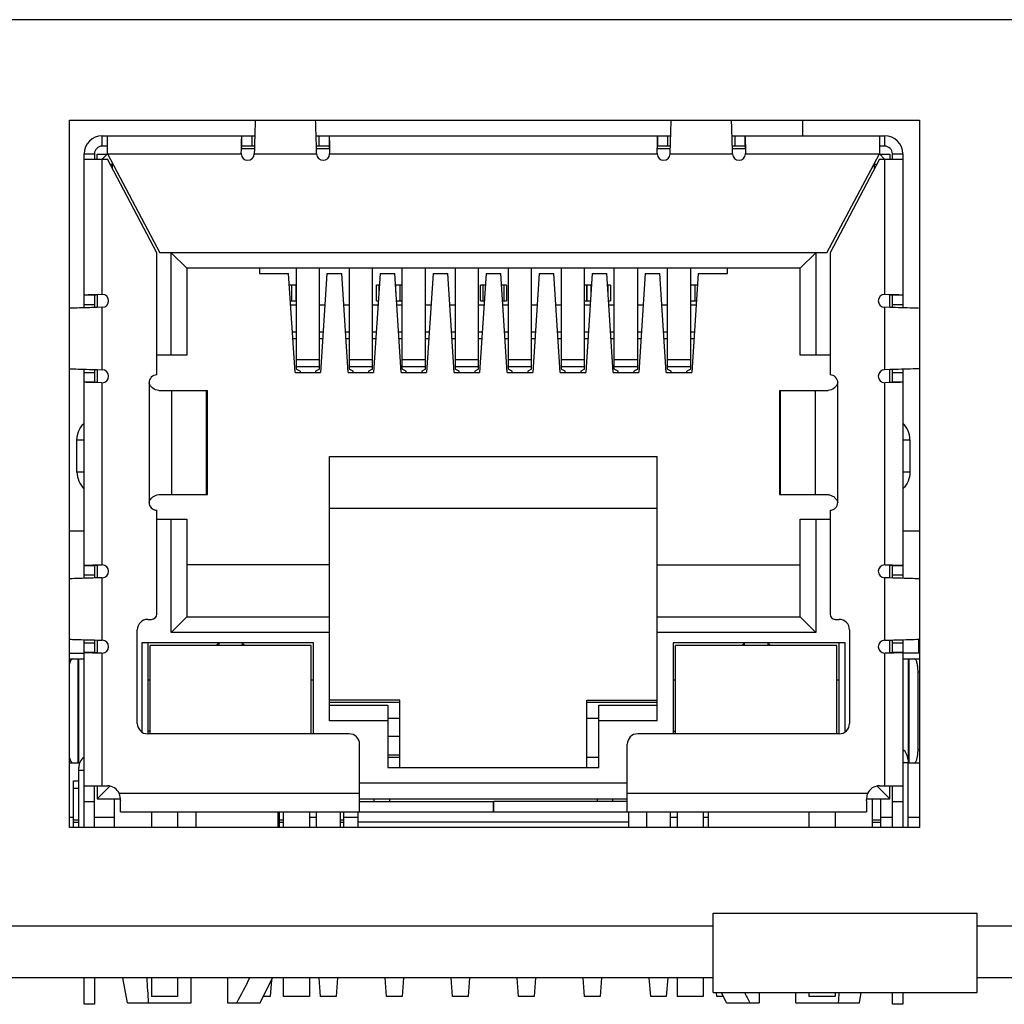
# Model space of a CAD drawing. Header units: millimetres. Extents: x 104 to 359, y 60 to 267.
# Tile 15 of 19: x 189 to 202, y 254 to 267. Entities that reach past the tile are written whole.
import ezdxf

# ---------------------------------------------------------------- set-up
doc = ezdxf.new("R2010")
doc.units = ezdxf.units.MM
doc.header["$LTSCALE"] = 23.1
doc.layers.add('20_ALL_FEATURES', color=7, linetype='CONTINUOUS')

msp = doc.modelspace()

# ---------------------------------------------------------------- linework, layer by layer
at = {"layer": '20_ALL_FEATURES', "color": 0}
for p, q in [((238.6524, 266.5557), (170.3286, 266.5557)), ((189.9704, 256.2023), (189.9704, 265.269)), ((189.9704, 265.269), (200.8704, 265.269)), ((199.3704, 265.269), (199.3704, 265.069)), ((200.8704, 265.269), (200.8704, 256.2023)), ((190.3888, 264.9357), (190.3888, 265.069)), ((190.3888, 265.069), (192.3454, 265.069)), ((190.4555, 264.8357), (190.4555, 265.069)), ((192.1801, 264.9357), (192.1801, 265.069)), ((192.3055, 265.069), (192.3055, 264.9357)), ((193.1322, 265.069), (197.6787, 265.069)), ((193.1721, 264.9357), (193.1721, 265.069)), ((193.2975, 265.069), (193.2975, 264.9357)), ((197.5134, 264.9357), (197.5134, 265.069)), ((197.6389, 265.069), (197.6389, 264.9357)), ((198.4656, 265.069), (200.4221, 265.069)), ((198.5054, 264.9357), (198.5054, 265.069)), ((198.6309, 265.069), (198.6309, 264.9357)), ((200.3555, 265.069), (200.3555, 264.8357)), ((200.4221, 265.069), (200.4221, 264.9357)), ((190.4555, 264.9357), (190.3888, 264.9357)), ((192.1733, 264.8902), (192.1743, 264.9357)), ((192.1743, 264.9357), (192.1748, 264.9565)), ((192.3416, 264.9357), (192.1801, 264.9357)), ((193.2975, 264.9357), (193.136, 264.9357)), ((193.3033, 264.9354), (193.3043, 264.8902)), ((197.5066, 264.8902), (197.5076, 264.9357)), ((197.5076, 264.9357), (197.5082, 264.9565)), ((197.6749, 264.9357), (197.5134, 264.9357)), ((198.6309, 264.9357), (198.4694, 264.9357)), ((198.6366, 264.9354), (198.6377, 264.8902)), ((200.4221, 264.9357), (200.3555, 264.9357)), ((190.1555, 262.8624), (190.1555, 264.8357)), ((190.1555, 264.8357), (190.2888, 264.8357)), ((190.2888, 264.8357), (190.2888, 264.769)), ((190.3221, 264.769), (190.3221, 264.8308)), ((190.3221, 264.8308), (190.4506, 264.8308)), ((190.4555, 264.8357), (190.3888, 264.769)), ((190.4555, 264.8357), (191.1288, 263.569)), ((190.4555, 264.8357), (192.1722, 264.8357)), ((192.1722, 264.8428), (192.1733, 264.8902)), ((192.3406, 264.9023), (192.1758, 264.9023)), ((192.3406, 264.9023), (192.3388, 264.8357)), ((192.3388, 264.8357), (193.1388, 264.8357)), ((193.1388, 264.8357), (193.137, 264.9024)), ((193.3018, 264.9023), (193.137, 264.9023)), ((193.3043, 264.8902), (193.3054, 264.8428)), ((193.3054, 264.8357), (197.5055, 264.8357)), ((197.5055, 264.8428), (197.5066, 264.8902)), ((197.674, 264.9023), (197.5091, 264.9023)), ((197.6721, 264.8357), (197.674, 264.9023)), ((197.6721, 264.8357), (198.4721, 264.8357)), ((198.4721, 264.8357), (198.4703, 264.9024)), ((198.6351, 264.9023), (198.4703, 264.9023)), ((198.6377, 264.8902), (198.6387, 264.8428)), ((198.6387, 264.8357), (200.3555, 264.8357)), ((199.6821, 263.569), (200.3555, 264.8357)), ((200.4221, 264.769), (200.3555, 264.8357)), ((200.3604, 264.8308), (200.4888, 264.8308)), ((200.4888, 264.8308), (200.4888, 264.769)), ((200.5221, 264.769), (200.5221, 264.8357)), ((200.5221, 264.8357), (200.6555, 264.8357)), ((200.6555, 264.8357), (200.6555, 262.8624)), ((190.1555, 264.769), (190.4555, 264.769)), ((190.3888, 263.0356), (190.3888, 264.769)), ((191.0888, 263.569), (190.4555, 264.769)), ((190.4906, 264.7023), (190.5263, 264.7023)), ((190.5221, 264.6427), (190.5221, 264.7103)), ((200.3555, 264.769), (199.7221, 263.569)), ((200.2846, 264.7023), (200.3203, 264.7023)), ((200.2888, 264.7103), (200.2888, 264.6427)), ((200.3555, 264.769), (200.6555, 264.769)), ((200.4221, 264.769), (200.4221, 263.0356)), ((191.0888, 262.0023), (191.0888, 263.569)), ((199.6821, 263.569), (191.1288, 263.569)), ((191.2721, 262.2557), (191.2721, 263.569)), ((191.2721, 263.569), (191.4721, 263.369)), ((199.5388, 263.569), (199.3388, 263.369)), ((199.5388, 263.569), (199.5388, 262.2557)), ((199.7221, 263.569), (199.7221, 262.0023)), ((191.4721, 263.369), (191.4721, 262.2557)), ((199.3388, 263.369), (191.4721, 263.369)), ((192.4055, 263.369), (192.4055, 263.3023)), ((192.4055, 263.3023), (192.7798, 263.3023)), ((192.8619, 262.0357), (192.7798, 263.3023)), ((192.8755, 263.369), (192.8755, 262.0769)), ((193.1755, 262.0769), (193.1755, 263.369)), ((193.2711, 263.3023), (193.189, 262.0357)), ((193.2711, 263.3023), (193.4598, 263.3023)), ((193.5419, 262.0357), (193.4598, 263.3023)), ((193.5555, 263.369), (193.5555, 262.0769)), ((193.8555, 262.0769), (193.8555, 263.369)), ((193.9511, 263.3023), (193.869, 262.0357)), ((193.9511, 263.3023), (194.1398, 263.3023)), ((194.2219, 262.0357), (194.1398, 263.3023)), ((194.2355, 262.0769), (194.2355, 263.369)), ((194.5355, 262.0769), (194.5355, 263.369)), ((194.6311, 263.3023), (194.549, 262.0357)), ((194.6311, 263.3023), (194.8198, 263.3023)), ((194.9019, 262.0357), (194.8198, 263.3023)), ((194.9155, 263.369), (194.9155, 262.0769)), ((195.2155, 262.0769), (195.2155, 263.369)), ((195.3111, 263.3023), (195.229, 262.0357)), ((195.3111, 263.3023), (195.4998, 263.3023)), ((195.5819, 262.0357), (195.4998, 263.3023)), ((195.5955, 263.369), (195.5955, 262.0769)), ((195.8955, 262.0769), (195.8955, 263.369)), ((195.9911, 263.3023), (195.909, 262.0357)), ((195.9911, 263.3023), (196.1798, 263.3023)), ((196.2619, 262.0357), (196.1798, 263.3023)), ((196.2755, 263.369), (196.2755, 262.0769)), ((196.5755, 262.0769), (196.5755, 263.369)), ((196.6711, 263.3023), (196.589, 262.0357)), ((196.6711, 263.3023), (196.8598, 263.3023)), ((196.9419, 262.0357), (196.8598, 263.3023)), ((196.9555, 262.0769), (196.9555, 263.369)), ((197.2555, 262.0769), (197.2555, 263.369)), ((197.3511, 263.3023), (197.269, 262.0357)), ((197.3511, 263.3023), (197.5398, 263.3023)), ((197.6219, 262.0357), (197.5398, 263.3023)), ((197.6355, 263.369), (197.6355, 262.0769)), ((197.9355, 262.0769), (197.9355, 263.369)), ((198.0311, 263.3023), (197.949, 262.0357)), ((198.0311, 263.3023), (198.4055, 263.3023)), ((198.4055, 263.3023), (198.4055, 263.369)), ((199.3388, 262.2557), (199.3388, 263.369)), ((192.8755, 263.1523), (192.7895, 263.1523)), ((192.8221, 262.9523), (192.8221, 263.1523)), ((192.8721, 263.1523), (192.8721, 262.9523)), ((193.9058, 262.9523), (193.9058, 263.1523)), ((193.9388, 263.1523), (193.9058, 263.1523)), ((193.9348, 263.1523), (193.9348, 263.0495)), ((194.2355, 263.1523), (194.1495, 263.1523)), ((194.1555, 263.0604), (194.1555, 263.1523)), ((194.2055, 263.1523), (194.2055, 262.9523)), ((194.2095, 262.9523), (194.2095, 263.1523)), ((195.2391, 262.9523), (195.2391, 263.1523)), ((195.3014, 263.1523), (195.2391, 263.1523)), ((195.2681, 263.1523), (195.2681, 262.9523)), ((195.2721, 262.9523), (195.2721, 263.1523)), ((195.5718, 263.1523), (195.5095, 263.1523)), ((195.5388, 263.1523), (195.5388, 262.9523)), ((195.5428, 262.9523), (195.5428, 263.1523)), ((195.5718, 263.1523), (195.5718, 262.9523)), ((196.6614, 263.1523), (196.5755, 263.1523)), ((196.6014, 263.1523), (196.6014, 262.9523)), ((196.6055, 262.9523), (196.6055, 263.1523)), ((196.6555, 263.1523), (196.6555, 263.0604)), ((196.9051, 263.1523), (196.8721, 263.1523)), ((196.8762, 263.0495), (196.8762, 263.1523)), ((196.9051, 263.1523), (196.9051, 262.9523)), ((198.0214, 263.1523), (197.9355, 263.1523)), ((197.9388, 262.9523), (197.9388, 263.1523)), ((197.9888, 263.1523), (197.9888, 262.9523)), ((190.1555, 263.0277), (190.2888, 263.0277)), ((190.2888, 263.0277), (190.2888, 262.8662)), ((190.2891, 263.0335), (190.3342, 263.0345)), ((190.3221, 263.032), (190.3221, 262.8672)), ((190.3342, 263.0345), (190.3817, 263.0356)), ((200.4293, 263.0356), (200.4767, 263.0345)), ((200.4767, 263.0345), (200.5221, 263.0335)), ((200.4888, 262.8672), (200.4888, 263.032)), ((200.5221, 263.0335), (200.5429, 263.033)), ((200.5221, 262.8662), (200.5221, 263.0277)), ((200.5221, 263.0277), (200.6555, 263.0277)), ((190.2888, 262.9023), (190.1555, 262.9023)), ((192.8025, 262.9523), (192.8755, 262.9523)), ((192.8057, 262.9023), (192.8755, 262.9023)), ((193.1755, 262.9023), (193.2452, 262.9023)), ((193.4857, 262.9023), (193.5555, 262.9023)), ((193.8555, 262.9023), (193.9252, 262.9023)), ((193.9058, 262.9523), (193.9285, 262.9523)), ((194.1625, 262.9523), (194.2355, 262.9523)), ((194.1657, 262.9023), (194.2355, 262.9023)), ((194.5355, 262.9023), (194.6052, 262.9023)), ((194.8457, 262.9023), (194.9155, 262.9023)), ((195.2155, 262.9023), (195.2852, 262.9023)), ((195.2391, 262.9523), (195.2885, 262.9523)), ((195.5225, 262.9523), (195.5718, 262.9523)), ((195.5257, 262.9023), (195.5955, 262.9023)), ((195.8955, 262.9023), (195.9652, 262.9023)), ((196.2057, 262.9023), (196.2755, 262.9023)), ((196.5755, 262.9523), (196.6485, 262.9523)), ((196.5755, 262.9023), (196.6452, 262.9023)), ((196.8825, 262.9523), (196.9051, 262.9523)), ((196.8857, 262.9023), (196.9555, 262.9023)), ((197.2555, 262.9023), (197.3252, 262.9023)), ((197.5657, 262.9023), (197.6355, 262.9023)), ((197.9355, 262.9523), (198.0085, 262.9523)), ((197.9355, 262.9023), (198.0052, 262.9023)), ((200.6555, 262.9023), (200.5221, 262.9023)), ((190.3888, 262.869), (190.3221, 262.8672)), ((190.3888, 262.869), (190.3221, 262.8672)), ((190.3888, 262.069), (190.3888, 262.869)), ((200.4221, 262.869), (200.4221, 262.069)), ((200.4888, 262.8672), (200.4221, 262.869)), ((192.8755, 262.5521), (192.8284, 262.5521)), ((193.2225, 262.5521), (193.1755, 262.5521)), ((193.5555, 262.5521), (193.5084, 262.5521)), ((193.9025, 262.5521), (193.8555, 262.5521)), ((194.2355, 262.5521), (194.1884, 262.5521)), ((194.5825, 262.5521), (194.5355, 262.5521)), ((194.9155, 262.5521), (194.8684, 262.5521)), ((195.2625, 262.5521), (195.2155, 262.5521)), ((195.5955, 262.5521), (195.5484, 262.5521)), ((195.9425, 262.5521), (195.8955, 262.5521)), ((196.2755, 262.5521), (196.2284, 262.5521)), ((196.6225, 262.5521), (196.5755, 262.5521)), ((196.9555, 262.5521), (196.9084, 262.5521)), ((197.3025, 262.5521), (197.2555, 262.5521)), ((197.6355, 262.5521), (197.5884, 262.5521)), ((197.9825, 262.5521), (197.9355, 262.5521)), ((192.8338, 262.469), (192.8755, 262.469)), ((193.1755, 262.469), (193.2171, 262.469)), ((193.5138, 262.469), (193.5555, 262.469)), ((193.8555, 262.469), (193.8971, 262.469)), ((194.1938, 262.469), (194.2355, 262.469)), ((194.5355, 262.469), (194.5771, 262.469)), ((194.8738, 262.469), (194.9155, 262.469)), ((195.2155, 262.469), (195.2571, 262.469)), ((195.5538, 262.469), (195.5955, 262.469)), ((195.8955, 262.469), (195.9371, 262.469)), ((196.2338, 262.469), (196.2755, 262.469)), ((196.5755, 262.469), (196.6171, 262.469)), ((196.9138, 262.469), (196.9555, 262.469)), ((197.2555, 262.469), (197.2971, 262.469)), ((197.5938, 262.469), (197.6355, 262.469)), ((197.9355, 262.469), (197.9771, 262.469)), ((191.4721, 262.2557), (191.0888, 262.2557)), ((199.7221, 262.2557), (199.3388, 262.2557)), ((192.8755, 262.1994), (193.1755, 262.1994)), ((193.5555, 262.1994), (193.8555, 262.1994)), ((194.2355, 262.1994), (194.5355, 262.1994)), ((194.9155, 262.1994), (195.2155, 262.1994)), ((195.5955, 262.1994), (195.8955, 262.1994)), ((196.2755, 262.1994), (196.5755, 262.1994)), ((196.9555, 262.1994), (197.2555, 262.1994)), ((197.6355, 262.1994), (197.9355, 262.1994)), ((190.1555, 259.3958), (190.1555, 262.0756)), ((190.1555, 262.0357), (190.2888, 262.0357)), ((190.2888, 262.0718), (190.2888, 261.9103)), ((190.3221, 262.0708), (190.3221, 261.906)), ((190.3221, 262.0708), (190.3888, 262.069)), ((190.3221, 262.0708), (190.3888, 262.069)), ((192.8619, 262.0357), (193.189, 262.0357)), ((193.1755, 262.1079), (192.8755, 262.1079)), ((192.9255, 262.0501), (192.8755, 262.0769)), ((192.9255, 262.0501), (192.9255, 262.0357)), ((193.1755, 262.0769), (193.1255, 262.0501)), ((193.1255, 262.0501), (193.1255, 262.0357)), ((193.5419, 262.0357), (193.869, 262.0357)), ((193.8555, 262.1079), (193.5555, 262.1079)), ((193.6055, 262.0501), (193.5555, 262.0769)), ((193.6055, 262.0357), (193.6055, 262.0501)), ((193.8555, 262.0769), (193.8055, 262.0501)), ((193.8055, 262.0501), (193.8055, 262.0357)), ((194.2219, 262.0357), (194.549, 262.0357)), ((194.5355, 262.1079), (194.2355, 262.1079)), ((194.2855, 262.0501), (194.2355, 262.0769)), ((194.2855, 262.0357), (194.2855, 262.0501)), ((194.5355, 262.0769), (194.4855, 262.0501)), ((194.4855, 262.0501), (194.4855, 262.0357)), ((194.9019, 262.0357), (195.229, 262.0357)), ((195.2155, 262.1079), (194.9155, 262.1079)), ((194.9655, 262.0501), (194.9155, 262.0769)), ((194.9655, 262.0357), (194.9655, 262.0501)), ((195.2155, 262.0769), (195.1655, 262.0501)), ((195.1655, 262.0501), (195.1655, 262.0357)), ((195.5819, 262.0357), (195.909, 262.0357)), ((195.8955, 262.1079), (195.5955, 262.1079)), ((195.6455, 262.0501), (195.5955, 262.0769)), ((195.6455, 262.0357), (195.6455, 262.0501)), ((195.8955, 262.0769), (195.8455, 262.0501)), ((195.8455, 262.0501), (195.8455, 262.0357)), ((196.2619, 262.0357), (196.589, 262.0357)), ((196.5755, 262.1079), (196.2755, 262.1079)), ((196.3255, 262.0501), (196.2755, 262.0769)), ((196.3255, 262.0357), (196.3255, 262.0501)), ((196.5755, 262.0769), (196.5255, 262.0501)), ((196.5255, 262.0501), (196.5255, 262.0357)), ((196.9419, 262.0357), (197.269, 262.0357)), ((197.2555, 262.1079), (196.9555, 262.1079)), ((197.0055, 262.0501), (196.9555, 262.0769)), ((197.0055, 262.0357), (197.0055, 262.0501)), ((197.2555, 262.0769), (197.2055, 262.0501)), ((197.2055, 262.0501), (197.2055, 262.0357)), ((197.6219, 262.0357), (197.949, 262.0357)), ((197.9355, 262.1079), (197.6355, 262.1079)), ((197.6855, 262.0501), (197.6355, 262.0769)), ((197.6855, 262.0357), (197.6855, 262.0501)), ((197.9355, 262.0769), (197.8855, 262.0501)), ((197.8855, 262.0357), (197.8855, 262.0501)), ((200.4888, 262.0708), (200.4221, 262.069)), ((200.4888, 261.906), (200.4888, 262.0708)), ((200.5221, 261.9103), (200.5221, 262.0718)), ((200.5221, 262.0357), (200.6555, 262.0357)), ((200.6555, 262.0756), (200.6555, 259.3958)), ((190.2888, 261.9103), (190.1555, 261.9103)), ((190.2888, 261.9045), (190.268, 261.905)), ((190.3342, 261.9035), (190.2888, 261.9045)), ((190.3817, 261.9024), (190.3342, 261.9035)), ((190.3888, 259.5689), (190.3888, 261.9024)), ((190.9888, 261.9023), (190.9888, 260.369)), ((199.8221, 260.369), (199.8221, 261.9023)), ((200.4221, 261.9024), (200.4221, 259.5689)), ((200.4767, 261.9035), (200.4293, 261.9024)), ((200.5218, 261.9045), (200.4767, 261.9035)), ((200.6555, 261.9103), (200.5221, 261.9103)), ((191.1135, 261.8023), (191.7381, 261.8023)), ((191.2815, 260.469), (191.2815, 261.8023)), ((191.7226, 261.8023), (191.7226, 260.469)), ((191.7381, 260.469), (191.7381, 261.8023)), ((199.0728, 261.8023), (199.0728, 260.469)), ((199.0728, 261.8023), (199.6975, 261.8023)), ((199.0883, 260.469), (199.0883, 261.8023)), ((199.5295, 261.8023), (199.5295, 260.469)), ((190.065, 260.7574), (190.065, 261.1708)), ((190.065, 261.1708), (190.1555, 261.1708)), ((200.6555, 261.1708), (200.7459, 261.1708)), ((200.7459, 261.1708), (200.7459, 260.7574)), ((193.3055, 257.569), (193.3055, 260.9557)), ((193.3055, 260.9557), (197.5055, 260.9557)), ((197.5055, 257.569), (197.5055, 260.9557)), ((190.1555, 260.7574), (190.065, 260.7574)), ((200.7459, 260.7574), (200.6555, 260.7574)), ((191.1135, 260.469), (191.7381, 260.469)), ((199.0728, 260.469), (199.6975, 260.469)), ((191.0888, 258.9357), (191.0888, 260.269)), ((197.5055, 260.289), (193.3055, 260.289)), ((199.7221, 260.269), (199.7221, 258.9357)), ((191.0888, 260.1557), (191.4721, 260.1557)), ((191.2721, 258.7023), (191.2721, 260.1557)), ((191.4721, 260.1557), (191.4721, 258.9023)), ((199.3388, 258.9023), (199.3388, 260.1557)), ((199.3388, 260.1557), (199.7221, 260.1557)), ((199.5388, 260.1557), (199.5388, 258.7023)), ((189.9704, 260.0023), (190.1555, 260.0023)), ((200.6555, 260.0023), (200.8704, 260.0023)), ((190.1555, 259.5611), (190.2888, 259.5611)), ((190.2888, 259.5611), (190.2888, 259.3996)), ((190.2891, 259.5668), (190.3342, 259.5679)), ((190.3221, 259.5654), (190.3221, 259.4005)), ((190.3342, 259.5679), (190.3817, 259.5689)), ((193.3055, 259.569), (191.4721, 259.569)), ((197.5055, 259.569), (199.3388, 259.569)), ((200.4293, 259.5689), (200.4767, 259.5679)), ((200.4767, 259.5679), (200.5221, 259.5668)), ((200.4888, 259.4005), (200.4888, 259.5654)), ((200.5221, 259.5668), (200.5429, 259.5663)), ((200.5221, 259.3996), (200.5221, 259.5611)), ((200.5221, 259.5611), (200.6555, 259.5611)), ((190.2888, 259.4356), (190.1555, 259.4356)), ((190.3888, 259.4023), (190.3221, 259.4005)), ((190.3888, 259.4023), (190.3221, 259.4005)), ((190.3888, 258.6023), (190.3888, 259.4023)), ((200.4221, 259.4023), (200.4221, 258.6023)), ((200.4888, 259.4005), (200.4221, 259.4023)), ((200.6555, 259.4356), (200.5221, 259.4356)), ((190.9721, 258.869), (191.0221, 258.869)), ((191.2721, 258.7023), (191.4721, 258.9023)), ((191.4721, 258.9023), (193.3055, 258.9023)), ((197.5055, 258.9023), (199.3388, 258.9023)), ((199.3388, 258.9023), (199.5388, 258.7023)), ((199.7888, 258.869), (199.8388, 258.869)), ((190.8388, 257.5357), (190.8388, 258.7357)), ((199.9721, 258.7357), (199.9721, 257.5357)), ((190.1555, 256.2023), (190.1555, 258.6089)), ((190.2888, 258.6051), (190.2888, 258.4436)), ((190.3221, 258.6042), (190.3221, 258.4393)), ((190.3221, 258.6042), (190.3888, 258.6023)), ((190.3221, 258.6042), (190.3888, 258.6023)), ((193.3055, 258.7023), (191.2721, 258.7023)), ((199.5388, 258.7023), (197.5055, 258.7023)), ((200.4221, 258.6023), (200.4888, 258.6042)), ((200.4888, 258.4393), (200.4888, 258.6042)), ((200.5221, 258.4436), (200.5221, 258.6051)), ((200.6555, 258.6089), (200.6555, 256.2023)), ((200.8555, 258.6153), (200.8555, 258.4357)), ((190.1555, 258.5691), (190.2888, 258.5691)), ((190.8955, 258.569), (190.8955, 257.4267)), ((193.0988, 258.569), (190.8955, 258.569)), ((190.9721, 258.569), (190.9721, 257.4023)), ((191.0021, 257.4023), (191.0021, 258.5357)), ((193.0688, 258.5357), (191.0021, 258.5357)), ((191.8521, 258.5357), (191.8855, 258.569)), ((191.8855, 258.569), (191.8855, 258.5357)), ((192.1855, 258.569), (192.1855, 258.5357)), ((192.2188, 258.5357), (192.1855, 258.569)), ((193.0688, 257.4023), (193.0688, 258.5357)), ((193.0988, 257.4023), (193.0988, 258.569)), ((197.7121, 258.569), (197.7121, 257.4023)), ((199.9155, 258.569), (197.7121, 258.569)), ((197.7421, 257.4023), (197.7421, 258.5357)), ((199.8088, 258.5357), (197.7421, 258.5357)), ((198.5921, 258.5357), (198.6255, 258.569)), ((198.6255, 258.5357), (198.6255, 258.569)), ((198.9255, 258.569), (198.9255, 258.5357)), ((198.9255, 258.569), (198.9588, 258.5357)), ((199.8088, 257.4023), (199.8088, 258.5357)), ((199.8388, 257.4023), (199.8388, 258.569)), ((199.9155, 257.4267), (199.9155, 258.569)), ((200.5221, 258.5691), (200.6555, 258.5691)), ((189.9704, 258.4357), (190.1555, 258.4357)), ((189.9704, 258.3641), (190.0888, 258.3641)), ((190.0757, 258.3641), (190.0757, 257.0308)), ((190.0888, 257.0308), (190.0888, 258.3641)), ((190.0965, 258.3641), (190.1555, 258.3641)), ((190.2888, 258.4436), (190.1555, 258.4436)), ((190.2888, 258.4378), (190.268, 258.4384)), ((190.3342, 258.4368), (190.2888, 258.4378)), ((190.3817, 258.4357), (190.3342, 258.4368)), ((190.3888, 256.7357), (190.3888, 258.4357)), ((200.4221, 258.4357), (200.4221, 256.7357)), ((200.4767, 258.4368), (200.4293, 258.4357)), ((200.5218, 258.4378), (200.4767, 258.4368)), ((200.6555, 258.4436), (200.5221, 258.4436)), ((200.8555, 258.4357), (200.6555, 258.4357)), ((200.6555, 258.3641), (200.8704, 258.3641)), ((200.7221, 258.3641), (200.7221, 257.069)), ((200.7352, 257.0308), (200.7352, 258.3641)), ((191.0021, 258.089), (190.9721, 258.089)), ((193.0988, 258.089), (193.0688, 258.089)), ((197.7421, 258.089), (197.7121, 258.089)), ((199.8388, 258.089), (199.8088, 258.089)), ((200.8507, 257.1974), (200.8507, 258.1974)), ((200.8507, 258.1974), (200.8704, 258.1974)), ((194.2055, 257.8357), (193.3055, 257.8357)), ((194.2055, 256.969), (194.2055, 257.8357)), ((196.6055, 256.969), (196.6055, 257.8357)), ((196.6055, 257.8357), (197.5055, 257.8357)), ((194.2055, 257.8023), (193.3055, 257.8023)), ((193.3055, 257.769), (194.0521, 257.769)), ((194.0521, 257.769), (194.0521, 256.969)), ((197.5055, 257.8023), (196.6055, 257.8023)), ((196.7588, 256.969), (196.7588, 257.769)), ((196.7588, 257.769), (197.5055, 257.769)), ((194.0521, 257.6023), (194.2055, 257.6023)), ((196.6055, 257.6023), (196.7588, 257.6023)), ((194.0521, 257.569), (193.3055, 257.569)), ((197.5055, 257.569), (196.7588, 257.569)), ((191.0021, 257.4357), (190.9721, 257.4357)), ((193.5555, 257.4023), (190.9721, 257.4023)), ((194.2055, 257.3674), (194.0521, 257.3674)), ((199.8388, 257.4023), (197.2555, 257.4023)), ((197.7121, 257.4357), (197.7421, 257.4357)), ((193.6888, 256.4023), (193.6888, 257.269)), ((197.1221, 256.4023), (197.1221, 257.269)), ((194.0521, 257.1341), (194.2055, 257.1341)), ((194.0521, 257.1023), (194.2055, 257.1023)), ((196.6055, 257.1023), (196.7588, 257.1023)), ((200.8704, 257.1974), (200.8507, 257.1974)), ((189.9704, 257.0308), (190.1009, 257.0308)), ((190.0888, 256.9357), (190.0888, 256.969)), ((194.0521, 256.969), (196.7588, 256.969)), ((200.6555, 257.0357), (200.7221, 257.0357)), ((200.7221, 257.069), (200.7221, 257.0357)), ((200.7221, 256.2023), (200.7221, 257.0357)), ((200.7221, 257.0308), (200.8704, 257.0308)), ((190.0888, 256.2023), (190.0888, 256.9357)), ((190.0888, 256.9357), (190.1555, 256.9357)), ((190.0202, 256.2023), (190.0202, 256.8001)), ((190.0202, 256.8001), (190.0888, 256.8001)), ((190.0888, 256.7001), (190.0202, 256.7001)), ((190.1555, 256.7357), (190.4555, 256.7357)), ((190.2888, 256.2023), (190.2888, 256.7357)), ((190.3221, 256.7357), (190.3221, 256.569)), ((190.4859, 256.7327), (190.3221, 256.569)), ((197.1221, 256.769), (193.6888, 256.769)), ((200.3251, 256.7327), (200.4888, 256.569)), ((200.3555, 256.7357), (200.6555, 256.7357)), ((200.4888, 256.569), (200.4888, 256.7357)), ((200.5221, 256.2023), (200.5221, 256.7357)), ((193.6888, 256.6357), (190.6082, 256.6357)), ((190.6082, 256.6357), (190.6183, 256.569)), ((200.2027, 256.6357), (197.1221, 256.6357)), ((200.1926, 256.569), (200.2027, 256.6357)), ((190.1555, 256.5357), (190.2888, 256.5357)), ((190.3221, 256.569), (190.6183, 256.569)), ((190.5455, 256.2023), (190.5455, 256.569)), ((190.6221, 256.4023), (190.6221, 256.5448)), ((193.6888, 256.569), (197.1221, 256.569)), ((193.6888, 256.5357), (195.4055, 256.5357)), ((193.8721, 256.569), (193.8721, 256.5357)), ((194.0721, 256.569), (194.0721, 256.5357)), ((195.4055, 256.4023), (195.4055, 256.5357)), ((195.4088, 256.4023), (195.4088, 256.5357)), ((197.1221, 256.5357), (195.4088, 256.5357)), ((196.7388, 256.5357), (196.7388, 256.569)), ((196.9388, 256.5357), (196.9388, 256.569)), ((200.1888, 256.5448), (200.1888, 256.4023)), ((200.1926, 256.569), (200.4888, 256.569)), ((200.2655, 256.2023), (200.2655, 256.569)), ((200.3718, 256.2023), (200.3718, 256.569)), ((200.5221, 256.5357), (200.6555, 256.5357)), ((189.9704, 256.3357), (190.0202, 256.3357)), ((190.2888, 256.3357), (190.5455, 256.3357)), ((190.6221, 256.4023), (195.4055, 256.4023)), ((191.0221, 256.4023), (191.0221, 256.2023)), ((191.3555, 256.4023), (191.3555, 256.2023)), ((191.5955, 256.2023), (191.5955, 256.4023)), ((192.6455, 256.2023), (192.6455, 256.4023)), ((192.6455, 256.3357), (192.6602, 256.3357)), ((192.6602, 256.2023), (192.6602, 256.4023)), ((192.7155, 256.2023), (192.7155, 256.4023)), ((193.0488, 256.4023), (193.0488, 256.2023)), ((193.0488, 256.3357), (193.1388, 256.3357)), ((193.1388, 256.2023), (193.1388, 256.4023)), ((193.4388, 256.4023), (193.4388, 256.2023)), ((193.4868, 256.2023), (193.4868, 256.4023)), ((193.4868, 256.3357), (193.6721, 256.3357)), ((193.6721, 256.2023), (193.6721, 256.4023)), ((195.4088, 256.4023), (200.1888, 256.4023)), ((197.1388, 256.4023), (197.1388, 256.2023)), ((197.3685, 256.4023), (197.3685, 256.3357)), ((197.3685, 256.3357), (197.3721, 256.3357)), ((197.3721, 256.2023), (197.3721, 256.4023)), ((197.6721, 256.4023), (197.6721, 256.2023)), ((197.6721, 256.3357), (197.7621, 256.3357)), ((197.7621, 256.4023), (197.7621, 256.2023)), ((198.0955, 256.4023), (198.0955, 256.2023)), ((198.0955, 256.3357), (198.1655, 256.3357)), ((198.1655, 256.2023), (198.1655, 256.4023)), ((199.4555, 256.2023), (199.4555, 256.4023)), ((199.7888, 256.4023), (199.7888, 256.2023)), ((200.3718, 256.3357), (200.5221, 256.3357)), ((200.7221, 256.3357), (200.8652, 256.3357)), ((200.8704, 256.2023), (189.9704, 256.2023)), ((190.0202, 256.2993), (190.0888, 256.2993)), ((190.0888, 256.2659), (190.0202, 256.2659)), ((192.6602, 256.2993), (192.7155, 256.2993)), ((192.7155, 256.2659), (192.6602, 256.2659)), ((193.4388, 256.2993), (193.4868, 256.2993)), ((193.4868, 256.2659), (193.4388, 256.2659)), ((197.1388, 256.269), (193.6721, 256.269)), ((200.2655, 256.2993), (200.3718, 256.2993)), ((200.3718, 256.2659), (200.2655, 256.2659)), ((198.2237, 254.0863), (198.2237, 255.1023)), ((198.2237, 255.1023), (201.6103, 255.1023)), ((201.6103, 254.0863), (201.6103, 255.1023)), ((176.4705, 254.9423), (198.2237, 254.9423)), ((201.6103, 254.9423), (226.7372, 254.9423)), ((198.2237, 254.2757), (176.4705, 254.2757)), ((190.1555, 253.9357), (190.1555, 254.2757)), ((190.2888, 254.2757), (190.2888, 253.9357)), ((190.7121, 253.9557), (190.655, 254.2757)), ((191.0221, 254.2757), (191.0221, 254.0357)), ((191.3555, 254.2757), (191.3555, 254.0357)), ((191.5288, 253.9557), (191.5288, 254.2757)), ((191.9955, 254.2757), (191.9955, 253.9557)), ((192.4155, 253.9557), (192.5708, 254.2757)), ((192.5582, 254.2497), (192.5421, 254.0357)), ((192.7155, 254.0357), (192.7155, 254.2757)), ((193.0488, 254.2757), (193.0488, 254.0357)), ((193.1888, 254.0357), (193.1708, 254.2757)), ((193.4068, 254.2757), (193.3888, 254.0357)), ((194.0355, 254.0357), (194.0175, 254.2757)), ((194.2535, 254.2757), (194.2355, 254.0357)), ((194.8821, 254.0357), (194.8641, 254.2757)), ((195.1001, 254.2757), (195.0821, 254.0357)), ((195.7288, 254.0357), (195.7108, 254.2757)), ((195.9468, 254.2757), (195.9288, 254.0357)), ((196.5755, 254.0357), (196.5575, 254.2757)), ((196.7935, 254.2757), (196.7755, 254.0357)), ((197.4221, 254.0357), (197.4041, 254.2757)), ((197.6401, 254.2757), (197.6221, 254.0357)), ((197.7621, 254.2757), (197.7621, 254.0357)), ((198.0955, 254.2757), (198.0955, 254.0357)), ((226.7372, 254.2757), (201.6103, 254.2757)), ((198.2237, 254.0863), (201.6103, 254.0863)), ((198.2688, 254.0357), (198.265, 254.0863)), ((198.3955, 253.9557), (198.332, 254.0863)), ((198.8155, 254.0863), (198.8155, 253.9557)), ((199.2821, 253.9557), (199.2821, 254.0863)), ((199.4555, 254.0357), (199.4555, 254.0863)), ((199.7888, 254.0863), (199.7888, 254.0357)), ((200.0988, 253.9557), (200.1221, 254.0863)), ((200.5221, 253.9357), (200.5221, 254.0863)), ((200.6555, 254.0863), (200.6555, 253.9357)), ((190.2888, 253.9357), (190.1555, 253.9357)), ((190.7121, 253.9557), (191.5288, 253.9557)), ((191.3555, 254.0357), (191.0221, 254.0357)), ((191.9955, 253.9557), (192.4155, 253.9557)), ((192.5421, 254.0357), (192.4543, 254.0357)), ((193.0488, 254.0357), (192.7155, 254.0357)), ((193.3888, 254.0357), (193.1888, 254.0357)), ((194.2355, 254.0357), (194.0355, 254.0357)), ((195.0821, 254.0357), (194.8821, 254.0357)), ((195.9288, 254.0357), (195.7288, 254.0357)), ((196.7755, 254.0357), (196.5755, 254.0357)), ((197.6221, 254.0357), (197.4221, 254.0357)), ((198.0955, 254.0357), (197.7621, 254.0357)), ((198.3566, 254.0357), (198.2688, 254.0357)), ((198.3955, 253.9557), (198.8155, 253.9557)), ((199.2821, 253.9557), (200.0987, 253.9557)), ((199.7888, 254.0357), (199.4555, 254.0357)), ((200.6555, 253.9357), (200.5221, 253.9357))]:
    msp.add_line(p, q, dxfattribs=at)
for centre, radius, start, end in [((190.3888, 264.8357), 0.2333, 90, 180), ((200.4221, 264.8357), 0.2333, 0, 90), ((190.3888, 264.8357), 0.1, 90, 180), ((200.4221, 264.8357), 0.1, 0, 90), ((192.3898, 264.8392), 0.2176, 179.06199, 180.00058), ((192.3899, 264.8392), 0.2178, 180.00064, 180.93769), ((192.2555, 264.8382), 0.0833, 181.75035, 358.24965), ((193.2221, 264.8382), 0.0833, 181.75035, 358.24965), ((193.0877, 264.8392), 0.2177, 359.06223, 0.93777), ((197.7231, 264.8392), 0.2176, 179.06199, 180.00058), ((197.7233, 264.8392), 0.2178, 180.00064, 180.93769), ((197.5888, 264.8382), 0.0833, 181.75035, 358.24965), ((198.5554, 264.8382), 0.0833, 181.75035, 358.24965), ((198.421, 264.8392), 0.2177, 359.06223, 0.93777), ((190.3852, 262.8179), 0.2177, 89.06223, 90.93777), ((190.3863, 262.9523), 0.0833, 271.75035, 88.24965), ((200.4247, 262.9523), 0.0833, 91.75035, 268.24965), ((200.4257, 262.8179), 0.2178, 90.00026, 90.93769), ((200.4257, 262.818), 0.2176, 89.06199, 90.0002), ((190.3863, 261.9857), 0.0833, 271.75035, 88.24965), ((191.0888, 261.9023), 0.1, 90, 180), ((199.7221, 261.9023), 0.1, 359.99999, 90), ((200.4247, 261.9857), 0.0833, 91.75035, 268.24965), ((190.3852, 262.12), 0.2176, 269.06199, 270.0002), ((190.3852, 262.1201), 0.2178, 270.00026, 270.93769), ((200.4257, 262.1201), 0.2177, 269.06223, 270.93777), ((191.0888, 260.369), 0.1, 180.00003, 270), ((199.7221, 260.369), 0.1, 270, 0), ((190.3852, 259.3513), 0.2177, 89.06223, 90.93777), ((190.3863, 259.4856), 0.0833, 271.75035, 88.24965), ((200.4247, 259.4856), 0.0833, 91.75035, 268.24965), ((200.4257, 259.3512), 0.2178, 90.00026, 90.93769), ((200.4257, 259.3513), 0.2176, 89.06199, 90.0002), ((190.9721, 258.7357), 0.1333, 90, 180), ((191.0221, 258.9357), 0.0667, 270, 360), ((199.7888, 258.9357), 0.0667, 180, 270), ((199.8388, 258.7357), 0.1333, 0, 90), ((190.3863, 258.519), 0.0833, 271.75035, 88.24965), ((200.4247, 258.519), 0.0833, 91.75035, 268.24965), ((190.3852, 258.6533), 0.2176, 269.06199, 270.0002), ((190.3852, 258.6535), 0.2178, 270.00026, 270.93769), ((200.4257, 258.6534), 0.2177, 269.06223, 270.93777), ((190.9721, 257.5357), 0.1333, 180, 270), ((199.8388, 257.5357), 0.1333, 270, 360), ((193.5555, 257.269), 0.1333, 0, 90), ((197.2555, 257.269), 0.1333, 90, 180), ((200.5555, 257.069), 0.1667, 0.00011, 53.12982), ((190.2555, 256.969), 0.1667, 126.87018, 179.99989), ((190.4555, 256.569), 0.1667, 23.57818, 90), ((200.3555, 256.569), 0.1667, 90, 156.42182), ((194.565, 257.1821), 3.994, 188.83044, 189.18166), ((196.2459, 257.1821), 3.994, 350.81835, 351.16957), ((208.1848, 259.0503), 10.7712, 207.44292, 208.2286)]:
    msp.add_arc(centre, radius, start, end, dxfattribs=at)
for centre, start_param, end_param in [((191.5955, 267.1693), -3.8755999, -3.8476535), ((199.2155, 267.1693), -2.4355318, -2.4240125)]:
    msp.add_ellipse(centre, major_axis=(0, 17.3653), ratio=0.0546505, start_param=start_param, end_param=end_param, dxfattribs=at)
for points, knots in [([(192.3518, 265.2691), (192.3508, 265.2419), (192.3467, 265.1197), (192.3433, 264.9974), (192.3406, 264.9024)], [0, 0, 0, 0, 0.2226038, 1, 1, 1, 1]), ([(193.137, 264.9024), (193.136, 264.9356), (193.1326, 265.0579), (193.129, 265.1801), (193.1258, 265.2691)], [0, 0, 0, 0, 0.2716794, 1, 1, 1, 1]), ([(197.674, 264.9024), (197.6749, 264.9356), (197.6783, 265.0578), (197.6819, 265.1801), (197.6851, 265.2691)], [0, 0, 0, 0, 0.2716663, 1, 1, 1, 1]), ([(198.4703, 264.9024), (198.4694, 264.9356), (198.466, 265.0579), (198.4624, 265.1801), (198.4592, 265.2691)], [0, 0, 0, 0, 0.2716794, 1, 1, 1, 1]), ([(192.1748, 264.9565), (192.175, 264.9646), (192.1754, 264.9802), (192.1761, 265.0023), (192.1767, 265.0216), (192.1774, 265.0378), (192.178, 265.0507), (192.1785, 265.0594), (192.179, 265.0643), (192.1793, 265.0669), (192.1796, 265.0681), (192.1799, 265.069), (192.1801, 265.069)], [0, 0, 0, 0, 0.2177119, 0.4142687, 0.5865152, 0.7314456, 0.8467977, 0.9306664, 0.9603375, 0.981732, 0.9948366, 1, 1, 1, 1]), ([(193.2975, 265.069), (193.2978, 265.069), (193.298, 265.0679), (193.2983, 265.0664), (193.2987, 265.0634), (193.2992, 265.0574), (193.2998, 265.047), (193.3005, 265.0315), (193.3012, 265.0121), (193.3019, 264.9892), (193.3026, 264.9632), (193.3031, 264.9449), (193.3033, 264.9354)], [0, 0, 0, 0, 0.0051172, 0.0184089, 0.0401558, 0.0703231, 0.1554792, 0.2721565, 0.4181436, 0.5904838, 0.7856928, 1, 1, 1, 1]), ([(197.5082, 264.9565), (197.5084, 264.9646), (197.5088, 264.9802), (197.5094, 265.0023), (197.5101, 265.0216), (197.5107, 265.0378), (197.5113, 265.0507), (197.5119, 265.0594), (197.5124, 265.0643), (197.5127, 265.0669), (197.5129, 265.0681), (197.5132, 265.069), (197.5134, 265.069)], [0, 0, 0, 0, 0.2177119, 0.4142687, 0.5865152, 0.7314456, 0.8467977, 0.9306664, 0.9603375, 0.981732, 0.9948366, 1, 1, 1, 1]), ([(198.6309, 265.069), (198.6311, 265.069), (198.6314, 265.0679), (198.6317, 265.0664), (198.632, 265.0634), (198.6325, 265.0574), (198.6331, 265.047), (198.6338, 265.0315), (198.6345, 265.0121), (198.6352, 264.9892), (198.6359, 264.9632), (198.6364, 264.9449), (198.6366, 264.9354)], [0, 0, 0, 0, 0.0051172, 0.0184089, 0.0401558, 0.0703231, 0.1554792, 0.2721565, 0.4181436, 0.5904838, 0.7856928, 1, 1, 1, 1]), ([(192.1758, 264.9025), (192.1761, 264.9072), (192.1767, 264.9154), (192.1777, 264.9256), (192.1786, 264.9321), (192.1793, 264.9347), (192.1798, 264.9357), (192.1801, 264.9357)], [0, 0, 0, 0, 0.4176431, 0.7308938, 0.9258601, 0.9772093, 1, 1, 1, 1]), ([(193.2975, 264.9357), (193.2978, 264.9357), (193.2983, 264.9347), (193.299, 264.9321), (193.2999, 264.9256), (193.3009, 264.9154), (193.3015, 264.9072), (193.3018, 264.9025)], [0, 0, 0, 0, 0.0227858, 0.074122, 0.2690897, 0.5823286, 1, 1, 1, 1]), ([(197.5091, 264.9025), (197.5094, 264.9072), (197.51, 264.9154), (197.511, 264.9256), (197.5119, 264.9321), (197.5126, 264.9347), (197.5131, 264.9357), (197.5134, 264.9357)], [0, 0, 0, 0, 0.4176431, 0.7308938, 0.9258601, 0.9772093, 1, 1, 1, 1]), ([(198.6309, 264.9357), (198.6311, 264.9357), (198.6316, 264.9347), (198.6323, 264.9321), (198.6333, 264.9256), (198.6342, 264.9154), (198.6348, 264.9072), (198.6351, 264.9025)], [0, 0, 0, 0, 0.0227858, 0.074122, 0.2690897, 0.5823286, 1, 1, 1, 1]), ([(190.1555, 263.0277), (190.1555, 263.028), (190.1566, 263.0282), (190.1581, 263.0285), (190.1611, 263.0289), (190.1671, 263.0294), (190.1775, 263.03), (190.193, 263.0307), (190.2124, 263.0314), (190.2353, 263.0321), (190.2613, 263.0328), (190.2795, 263.0333), (190.2891, 263.0335)], [0, 0, 0, 0, 0.0051172, 0.0184089, 0.0401558, 0.0703231, 0.1554791, 0.2721565, 0.4181435, 0.5904837, 0.7856928, 1, 1, 1, 1]), ([(190.2888, 263.0277), (190.2888, 263.028), (190.2897, 263.0285), (190.2924, 263.0292), (190.2989, 263.0301), (190.3091, 263.0311), (190.3173, 263.0317), (190.322, 263.032)], [0, 0, 0, 0, 0.0227858, 0.074122, 0.2690897, 0.5823286, 1, 1, 1, 1]), ([(200.4889, 263.032), (200.4936, 263.0317), (200.5018, 263.0311), (200.512, 263.0301), (200.5185, 263.0292), (200.5212, 263.0285), (200.5221, 263.028), (200.5221, 263.0277)], [0, 0, 0, 0, 0.4176431, 0.7308938, 0.9258601, 0.9772093, 1, 1, 1, 1]), ([(200.5429, 263.033), (200.5511, 263.0328), (200.5667, 263.0324), (200.5887, 263.0317), (200.608, 263.0311), (200.6243, 263.0304), (200.6372, 263.0298), (200.6458, 263.0293), (200.6508, 263.0288), (200.6533, 263.0285), (200.6546, 263.0282), (200.6555, 263.0279), (200.6555, 263.0277)], [0, 0, 0, 0, 0.2177119, 0.4142686, 0.5865152, 0.7314456, 0.8467976, 0.9306664, 0.9603374, 0.981732, 0.9948366, 1, 1, 1, 1]), ([(190.3221, 262.8672), (190.2904, 262.8663), (190.1731, 262.863), (190.0558, 262.8596), (189.9701, 262.8566)], [0, 0, 0, 0, 0.2698523, 1, 1, 1, 1]), ([(200.8706, 262.8555), (200.8427, 262.8565), (200.7154, 262.8609), (200.5881, 262.8644), (200.4888, 262.8672)], [0, 0, 0, 0, 0.2199961, 1, 1, 1, 1]), ([(189.9701, 262.0815), (189.9965, 262.0805), (190.1138, 262.0766), (190.2312, 262.0734), (190.3221, 262.0708)], [0, 0, 0, 0, 0.2249778, 1, 1, 1, 1]), ([(200.8706, 262.0825), (200.8426, 262.0815), (200.7154, 262.0771), (200.5881, 262.0736), (200.4888, 262.0708)], [0, 0, 0, 0, 0.2199955, 1, 1, 1, 1]), ([(190.268, 261.905), (190.2598, 261.9052), (190.2443, 261.9056), (190.2222, 261.9063), (190.2029, 261.9069), (190.1866, 261.9076), (190.1737, 261.9082), (190.1651, 261.9088), (190.1601, 261.9092), (190.1576, 261.9095), (190.1564, 261.9098), (190.1555, 261.9101), (190.1555, 261.9103)], [0, 0, 0, 0, 0.2177119, 0.4142687, 0.5865153, 0.7314457, 0.8467977, 0.9306665, 0.9603375, 0.9817321, 0.9948366, 1, 1, 1, 1]), ([(190.322, 261.906), (190.3173, 261.9063), (190.3091, 261.9069), (190.2989, 261.9079), (190.2924, 261.9088), (190.2897, 261.9095), (190.2888, 261.91), (190.2888, 261.9103)], [0, 0, 0, 0, 0.4176432, 0.7308939, 0.9258602, 0.9772093, 1, 1, 1, 1]), ([(191.1135, 261.8023), (191.0865, 261.8065), (191.0453, 261.8217), (191.0065, 261.8629), (190.9937, 261.8889), (190.9888, 261.9023)], [0, 0, 0, 0, 0.4884257, 0.7437479, 1, 1, 1, 1]), ([(199.8221, 261.9023), (199.8173, 261.8889), (199.8044, 261.8629), (199.7656, 261.8217), (199.7244, 261.8065), (199.6975, 261.8023)], [0, 0, 0, 0, 0.2563994, 0.5116659, 1, 1, 1, 1]), ([(200.5221, 261.9103), (200.5221, 261.91), (200.5212, 261.9095), (200.5185, 261.9088), (200.512, 261.9079), (200.5018, 261.9069), (200.4936, 261.9063), (200.4889, 261.906)], [0, 0, 0, 0, 0.0227858, 0.0741221, 0.2690898, 0.5823287, 1, 1, 1, 1]), ([(200.6555, 261.9103), (200.6555, 261.91), (200.6544, 261.9098), (200.6529, 261.9095), (200.6498, 261.9091), (200.6438, 261.9086), (200.6334, 261.908), (200.6179, 261.9073), (200.5985, 261.9066), (200.5756, 261.9059), (200.5497, 261.9052), (200.5314, 261.9047), (200.5218, 261.9045)], [0, 0, 0, 0, 0.0051172, 0.018409, 0.0401558, 0.0703232, 0.1554792, 0.2721566, 0.4181436, 0.5904838, 0.7856929, 1, 1, 1, 1]), ([(190.065, 261.1708), (190.065, 261.2103), (190.0811, 261.2899), (190.1271, 261.3568), (190.1553, 261.3843)], [0, 0, 0, 0, 0.5009727, 1, 1, 1, 1]), ([(200.7459, 261.1708), (200.7459, 261.2103), (200.7298, 261.2899), (200.6838, 261.3568), (200.6557, 261.3843)], [0, 0, 0, 0, 0.5009303, 1, 1, 1, 1]), ([(190.065, 260.7574), (190.065, 260.7179), (190.0811, 260.6383), (190.1271, 260.5714), (190.1552, 260.5439)], [0, 0, 0, 0, 0.5009303, 1, 1, 1, 1]), ([(200.7459, 260.7574), (200.7459, 260.7179), (200.7298, 260.6383), (200.6838, 260.5714), (200.6557, 260.5439)], [0, 0, 0, 0, 0.5009727, 1, 1, 1, 1]), ([(190.9888, 260.369), (190.9981, 260.3957), (191.0315, 260.4449), (191.0865, 260.4648), (191.1135, 260.469)], [0, 0, 0, 0, 0.508981, 1, 1, 1, 1]), ([(199.6975, 260.469), (199.7041, 260.4683), (199.7172, 260.4652), (199.7435, 260.457), (199.7747, 260.4399), (199.8045, 260.4084), (199.8173, 260.3825), (199.8221, 260.369)], [0, 0, 0, 0, 0.1185253, 0.2403838, 0.4904027, 0.7446176, 1, 1, 1, 1]), ([(190.1555, 259.5611), (190.1555, 259.5613), (190.1566, 259.5616), (190.1581, 259.5619), (190.1611, 259.5622), (190.1671, 259.5627), (190.1775, 259.5633), (190.193, 259.564), (190.2124, 259.5647), (190.2353, 259.5654), (190.2613, 259.5661), (190.2795, 259.5666), (190.2891, 259.5668)], [0, 0, 0, 0, 0.0051172, 0.0184089, 0.0401558, 0.0703231, 0.1554791, 0.2721565, 0.4181435, 0.5904837, 0.7856928, 1, 1, 1, 1]), ([(190.2888, 259.5611), (190.2888, 259.5613), (190.2897, 259.5618), (190.2924, 259.5625), (190.2989, 259.5635), (190.3091, 259.5644), (190.3173, 259.565), (190.322, 259.5654)], [0, 0, 0, 0, 0.0227858, 0.074122, 0.2690897, 0.5823286, 1, 1, 1, 1]), ([(200.4889, 259.5654), (200.4936, 259.565), (200.5018, 259.5644), (200.512, 259.5635), (200.5185, 259.5625), (200.5212, 259.5618), (200.5221, 259.5613), (200.5221, 259.5611)], [0, 0, 0, 0, 0.4176431, 0.7308938, 0.9258601, 0.9772093, 1, 1, 1, 1]), ([(200.5429, 259.5663), (200.5511, 259.5661), (200.5667, 259.5657), (200.5887, 259.565), (200.608, 259.5644), (200.6243, 259.5638), (200.6372, 259.5631), (200.6458, 259.5626), (200.6508, 259.5621), (200.6533, 259.5618), (200.6546, 259.5615), (200.6555, 259.5613), (200.6555, 259.5611)], [0, 0, 0, 0, 0.2177119, 0.4142686, 0.5865152, 0.7314456, 0.8467976, 0.9306664, 0.9603374, 0.981732, 0.9948366, 1, 1, 1, 1]), ([(190.3221, 259.4005), (190.2904, 259.3996), (190.1731, 259.3964), (190.0558, 259.3929), (189.9701, 259.3899)], [0, 0, 0, 0, 0.2698528, 1, 1, 1, 1]), ([(200.8706, 259.3888), (200.8427, 259.3898), (200.7154, 259.3942), (200.5881, 259.3978), (200.4888, 259.4005)], [0, 0, 0, 0, 0.219997, 1, 1, 1, 1]), ([(189.9701, 258.6148), (189.9965, 258.6139), (190.1138, 258.61), (190.2312, 258.6067), (190.3221, 258.6042)], [0, 0, 0, 0, 0.2249778, 1, 1, 1, 1]), ([(200.4888, 258.6042), (200.5237, 258.6051), (200.651, 258.6087), (200.7782, 258.6124), (200.8706, 258.6159)], [0, 0, 0, 0, 0.2736841, 1, 1, 1, 1]), ([(190.0065, 258.3641), (189.9979, 258.3641), (189.9856, 258.3486), (189.9768, 258.3265), (189.9723, 258.3104), (189.9704, 258.3015)], [0, 0, 0, 0, 0.3463317, 0.635326, 1, 1, 1, 1]), ([(190.268, 258.4384), (190.2598, 258.4386), (190.2443, 258.439), (190.2222, 258.4396), (190.2029, 258.4403), (190.1866, 258.4409), (190.1737, 258.4415), (190.1651, 258.4421), (190.1601, 258.4426), (190.1576, 258.4429), (190.1564, 258.4431), (190.1555, 258.4434), (190.1555, 258.4436)], [0, 0, 0, 0, 0.2177119, 0.4142687, 0.5865153, 0.7314457, 0.8467977, 0.9306665, 0.9603375, 0.9817321, 0.9948366, 1, 1, 1, 1]), ([(190.322, 258.4393), (190.3173, 258.4396), (190.3091, 258.4403), (190.2989, 258.4412), (190.2924, 258.4421), (190.2897, 258.4428), (190.2888, 258.4433), (190.2888, 258.4436)], [0, 0, 0, 0, 0.4176432, 0.7308939, 0.9258602, 0.9772093, 1, 1, 1, 1]), ([(200.5221, 258.4436), (200.5221, 258.4433), (200.5212, 258.4428), (200.5185, 258.4421), (200.512, 258.4412), (200.5018, 258.4403), (200.4936, 258.4396), (200.4889, 258.4393)], [0, 0, 0, 0, 0.0227858, 0.0741221, 0.2690898, 0.5823287, 1, 1, 1, 1]), ([(200.6555, 258.4436), (200.6555, 258.4434), (200.6544, 258.4431), (200.6529, 258.4428), (200.6498, 258.4425), (200.6438, 258.4419), (200.6334, 258.4413), (200.6179, 258.4406), (200.5985, 258.4399), (200.5756, 258.4392), (200.5497, 258.4385), (200.5314, 258.4381), (200.5218, 258.4378)], [0, 0, 0, 0, 0.0051172, 0.018409, 0.0401558, 0.0703232, 0.1554792, 0.2721566, 0.4181436, 0.5904838, 0.7856929, 1, 1, 1, 1]), ([(200.8507, 258.1974), (200.8507, 258.2187), (200.8486, 258.2584), (200.841, 258.3047), (200.831, 258.3349), (200.8226, 258.3527), (200.8117, 258.3641), (200.8044, 258.3641)], [0, 0, 0, 0, 0.3551304, 0.6607486, 0.7824037, 0.8788739, 1, 1, 1, 1]), ([(189.9704, 257.0933), (189.9723, 257.0844), (189.9768, 257.0684), (189.9856, 257.0463), (189.9979, 257.0308), (190.0065, 257.0308)], [0, 0, 0, 0, 0.3646741, 0.6536685, 1, 1, 1, 1]), ([(200.8044, 257.0308), (200.8117, 257.0308), (200.8226, 257.0422), (200.831, 257.06), (200.841, 257.0901), (200.8486, 257.1365), (200.8507, 257.1761), (200.8507, 257.1974)], [0, 0, 0, 0, 0.1211263, 0.2175966, 0.3392517, 0.64487, 1, 1, 1, 1])]:
    msp.add_open_spline(points, degree=3, knots=knots, dxfattribs=at)
msp.add_open_spline([(192.1163, 253.9557), (192.1731, 254.0614), (192.228, 254.1683), (192.2818, 254.2757)], degree=3, dxfattribs=at)

doc.saveas('drawing.dxf')
